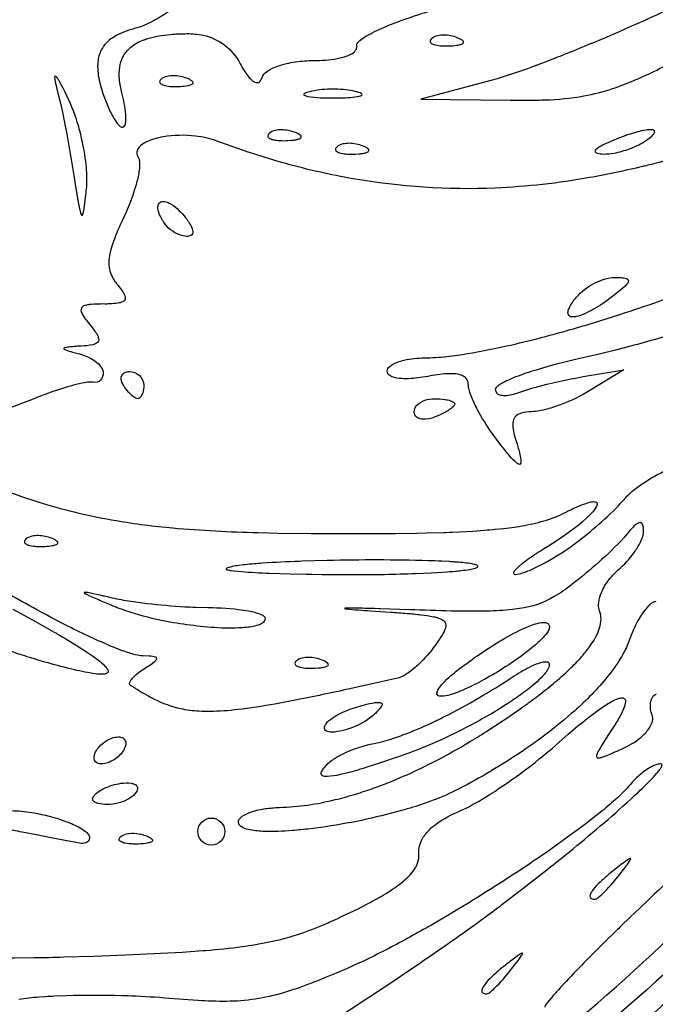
# Model space of a CAD drawing. Header units: millimetres. Extents: x 36.3 to 127.3, y 60.5 to 152.1.
# Tile 8 of 20: x 94.7 to 107.9, y 76.9 to 97.4. Entities that reach past the tile are written whole.
import ezdxf

# ---------------------------------------------------------------- set-up
doc = ezdxf.new("R2010")
doc.units = ezdxf.units.MM
doc.layers.add('Default', color=2, linetype='Continuous')

msp = doc.modelspace()

# ---------------------------------------------------------------- linework, layer by layer
at = {"layer": 'Default'}
for p, q in [((103.8029, 97.04517), (103.8029, 97.04517)), ((98.15845, 96.1985), (98.15845, 96.1985)), ((104.5283, 96.16018), (103.0444, 95.76064)), ((95.7043, 95.73041), (95.7043, 95.73041)), ((96.80271, 95.89489), (96.80271, 95.89489)), ((101.7039, 95.91804), (101.7039, 95.91804)), ((103.0444, 95.76064), (104.9069, 95.74207)), ((100.4162, 95.06961), (100.4162, 95.06961)), ((101.8273, 94.78739), (101.8273, 94.78739)), ((107.7011, 94.87682), (107.7011, 94.87682)), ((97.67059, 93.20226), (97.67059, 93.20226)), ((106.29, 91.63127), (106.29, 91.63127)), ((106.4311, 89.97478), (107.2778, 90.11322)), ((107.2778, 90.11322), (106.5722, 89.6828)), ((96.83553, 89.79682), (96.83553, 89.79682)), ((102.9033, 89.24123), (102.9033, 89.24123)), ((104.5261, 88.80045), (104.5261, 88.80045)), ((95.33623, 86.60294), (95.33623, 86.60294)), ((106.0471, 86.34146), (106.0471, 86.34146)), ((104.227, 86.02723), (104.227, 86.02723)), ((99.79887, 84.92849), (99.79887, 84.92849)), ((100.9807, 84.06294), (100.9807, 84.06294)), ((103.7825, 83.82808), (103.7825, 83.82808)), ((101.0631, 82.73198), (101.0631, 82.73198)), ((96.27109, 82.17683), (96.27109, 82.17683)), ((101.1037, 81.90121), (101.1037, 81.90121)), ((96.23222, 81.24425), (96.23222, 81.24425)), ((94.71887, 80.47235), (94.71887, 80.47235)), ((96.77086, 80.37178), (96.77086, 80.37178)), ((98.38776, 80.48349), (98.38776, 80.48349)), ((107.1726, 79.56627), (107.1726, 79.56627)), ((101.4922, 78.7577), (101.4922, 78.7577)), ((104.9149, 77.59071), (104.9149, 77.59071))]:
    msp.add_line(p, q, dxfattribs=at)
for points in [[(98.86203, 98.45712, -0.03511758), (98.0457, 97.77377, -0.01489073), (97.82701, 97.62069, -0.02036707), (97.48586, 97.41061, -0.01971548), (97.30695, 97.31991, -0.05281635), (97.11857, 97.25069)], [(114.6557, 98.34836, -0.0130858), (113.9435, 97.61923, -0.01131857), (113.7828, 97.46455), (113.625, 97.31667, -0.00715714), (113.3134, 97.03671, -0.03568653), (112.064, 96.0861, -0.00918338), (112.0331, 96.06607, -0.03058027), (111.0161, 95.49229, -0.03504713), (109.392, 94.84151), (109.1838, 94.77462), (108.8174, 94.66354, -0.0085965), (108.2642, 94.50939), (107.9863, 94.43711, -0.0041005), (107.7077, 94.36755)], [(108.7305, 97.88211, -0.01374389), (106.6591, 96.94861), (106.528, 96.89395, -0.00236534), (106.0345, 96.69335, -0.01002652), (105.8486, 96.62006, -0.01754867), (105.7671, 96.58836), (105.6906, 96.55887), (105.6188, 96.53143), (105.484, 96.4806, -0.01909817), (105.4249, 96.45859), (105.3694, 96.43813, -0.02124579), (104.5283, 96.16018)], [(101.7039, 96.87594, -0.21369), (101.7257, 96.94258, -0.06642541), (101.8217, 97.02863, -0.03101528), (102.029, 97.14983, -0.0211856), (102.4123, 97.31996, -0.01834831), (103.0051, 97.53022, -0.01588994), (103.1552, 97.57708), (103.3815, 97.64378), (103.6089, 97.70634)], [(97.11857, 97.25069, 0.0051775), (97.00225, 97.21874, 0.03886303), (96.78847, 97.141, 0.03341591), (96.61185, 97.04565, 0.1263943), (96.37359, 96.79125, 0.09621514), (96.30105, 96.54377, 0.07622948), (96.3297, 96.16134, 0.02348422), (96.3784, 95.97576), (96.40794, 95.88447), (96.44019, 95.79404)], [(96.80271, 95.89489, -0.04174144), (96.75327, 96.17924, -0.05648102), (96.75999, 96.43366, -0.1706534), (96.95876, 96.8207, -0.09034887), (97.22984, 96.98889, -0.06328417), (97.69164, 97.10178), (97.80983, 97.11456, -0.01814484), (98.16616, 97.13028)], [(98.16616, 97.13028, -0.05247618), (98.49935, 97.09732, -0.1145358), (98.95412, 96.88761, -0.1045905), (99.27178, 96.50035)], [(103.262, 97.02289, 0.1006949), (103.2394, 96.99076, 0.3507421), (103.2577, 96.93302, 0.1003263), (103.3461, 96.89462, 0.0499364), (103.4886, 96.87522, 0.00892122), (103.5604, 96.87321), (103.6324, 96.87466)], [(103.8029, 97.04517, 0.08853361), (103.5298, 97.10023, 0.06042767), (103.3887, 97.08622, 0.1352165), (103.262, 97.02289)], [(103.6324, 96.87466, 0.04736063), (103.6719, 96.87662, 0.02635028), (103.8242, 96.89336, 0.04206845), (103.8954, 96.9129, 0.0843217), (103.9244, 96.93024, 0.490051), (103.9213, 96.97861, 0.09083384), (103.8651, 97.01714, 0.0068858), (103.8029, 97.04517)], [(100.8102, 96.57016, 0.04944013), (101.2953, 96.61107, 0.05037769), (101.5395, 96.68188, 0.08208773), (101.6543, 96.75134, 0.1144131), (101.6968, 96.80659, 0.1658398), (101.7039, 96.87594)], [(104.9069, 95.74207, 0.00975601), (105.1574, 95.74084, 0.00786805), (105.6272, 95.74892, 0.03556743), (106.4454, 95.8306, 0.03406805), (107.0423, 95.98322, 0.02114015), (107.4741, 96.14655, 0.0110733), (107.7903, 96.28736, 0.0074696), (108.2564, 96.51595), (108.4871, 96.6349), (108.7169, 96.75578)], [(99.72856, 96.21813, -0.1423488), (99.82285, 96.33529, -0.07399753), (100.0522, 96.4522, -0.04773178), (100.4263, 96.54236, -0.03666193), (100.8102, 96.57016)], [(99.27178, 96.50035, 0.04172834), (99.4313, 96.24783, 0.03997007), (99.49358, 96.17774, 0.07323336), (99.5534, 96.13014, 0.09309649), (99.60907, 96.10878, 0.2721542), (99.68874, 96.14165, 0.09595139), (99.72856, 96.21813)], [(95.7043, 95.73041), (95.61838, 95.91178, 0.06326097), (95.60475, 95.93942, 0.01299338), (95.55159, 96.04359), (95.49321, 96.14824, 0.02178328), (95.46076, 96.1989), (95.43805, 96.22832, 0.1586585), (95.41183, 96.24722, 0.3620507), (95.40111, 96.23444, 0.08558666), (95.4031, 96.17614, 0.03342739), (95.44099, 96.00571)], [(97.61752, 96.17622, 0.1006949), (97.59493, 96.1441, 0.3494489), (97.61327, 96.08635, 0.09767097), (97.7017, 96.04795, 0.04779529), (97.84412, 96.02856, 0.00892122), (97.91599, 96.02654), (97.98795, 96.02799)], [(98.15845, 96.1985, 0.08774184), (97.8853, 96.25357, 0.05961677), (97.7443, 96.23956, 0.1352957), (97.61752, 96.17622)], [(97.98795, 96.02799, 0.04809121), (98.02747, 96.02995, 0.0225073), (98.17977, 96.04668, 0.04575419), (98.25094, 96.06623, 0.07951388), (98.27991, 96.08357, 0.4897551), (98.27685, 96.13194, 0.08992356), (98.22063, 96.17047, 0.0068858), (98.15845, 96.1985)], [(95.44099, 96.00571), (95.49705, 95.77874), (95.51978, 95.67897), (95.56052, 95.49152), (95.62748, 95.1627, -0.00951158), (95.80221, 94.17126)], [(101.7039, 95.91804, 0.02286206), (101.5819, 95.94345, 0.04855289), (101.1479, 95.97056, 0.05472949), (100.7161, 95.91804)], [(96.06553, 93.89596, 0.03093645), (96.07344, 94.01382, 0.03733138), (96.04993, 94.45511, 0.03607293), (95.92329, 95.10527, 0.02158269), (95.8269, 95.42239, 0.01945978), (95.7043, 95.73041)], [(96.44019, 95.79404), (96.47257, 95.70953, 0.03201956), (96.59599, 95.43462, 0.03022489), (96.69282, 95.27525, 0.04587417), (96.75371, 95.20709, 0.1884935), (96.82088, 95.1771, 0.2533636), (96.86121, 95.20755, 0.09665101), (96.88402, 95.29254, 0.05098438), (96.88384, 95.44514, 0.03929563), (96.80271, 95.89489)], [(100.7161, 95.91804, 0.07904013), (100.6144, 95.87988, 0.1135604), (100.6026, 95.86855, 0.4361116), (100.6087, 95.84677, 0.09381852), (100.6807, 95.82148, 0.03806368), (100.9447, 95.79454, 0.01479167), (101.21, 95.78896)], [(101.21, 95.78896, 0.00798882), (101.4724, 95.79441, 0.00997177), (101.6159, 95.80421), (101.7168, 95.81721, 0.03092233), (101.7742, 95.83014, 0.02999918), (101.8026, 95.84125, 0.2427488), (101.8198, 95.86069, 0.2303186), (101.797, 95.88514, 0.06831545), (101.7039, 95.91804)], [(100.4162, 95.06961, 0.08775766), (100.1431, 95.12468, 0.06140163), (100.0021, 95.11067, 0.1346362), (99.87531, 95.04733)], [(107.7011, 94.87682, 0.07571225), (107.7179, 94.88781), (107.7799, 94.93044, 0.05749397), (107.8844, 95.01842, 0.09848555), (107.9179, 95.06515, 0.3144858), (107.9145, 95.10663, 0.1535085), (107.856, 95.12604, 0.04507596), (107.7433, 95.11929), (107.6464, 95.10101, 0.02623608), (107.4799, 95.05673), (107.3569, 95.01707), (107.2656, 94.98468), (107.1298, 94.93258), (106.9955, 94.87682)], [(98.76894, 94.89392, 0.06173608), (98.33881, 94.9938, 0.07044517), (97.66591, 94.97623, 0.06872994), (97.31637, 94.87135, 0.05456286), (97.22826, 94.82015, 0.1459572), (97.12631, 94.70258, 0.243383), (97.14635, 94.54832)], [(99.87531, 95.04733, 0.1040417), (99.85272, 95.01519, 0.3497745), (99.87104, 94.95746, 0.1012426), (99.95947, 94.91906, 0.05031743), (100.1019, 94.89967, 0.00892122), (100.1738, 94.89765), (100.2457, 94.8991)], [(100.2457, 94.8991, 0.02376417), (100.2655, 94.9), (100.3429, 94.9053, 0.02994249), (100.4221, 94.91508, 0.06109248), (100.497, 94.93288, 0.07030744), (100.5291, 94.94797, 0.1882085), (100.5477, 94.97118, 0.2571592), (100.5278, 95.00957, 0.07493523), (100.4162, 95.06961)], [(107.7077, 94.36755, -0.03042578), (107.6732, 94.35912, -0.01600457), (106.5645, 94.12643, -0.03269059), (104.5944, 93.90842, -0.05376217), (101.631, 94.10175), (101.5395, 94.11804, -0.02388392), (100.1368, 94.44385), (99.79141, 94.54552), (99.53378, 94.62671), (99.43748, 94.65821), (99.10204, 94.7728), (98.76894, 94.89392)], [(101.2864, 94.76511, 0.09794369), (101.2638, 94.73298, 0.3490468), (101.2822, 94.67524, 0.1005212), (101.3705, 94.63686, 0.06640994), (101.6568, 94.61688)], [(101.8273, 94.78739, 0.08835636), (101.5542, 94.84246, 0.05769181), (101.4132, 94.82845, 0.1345575), (101.2864, 94.76511)], [(101.6568, 94.61688), (101.6766, 94.61777), (101.754, 94.62309, 0.02994249), (101.8332, 94.63287, 0.05885585), (101.9082, 94.65066, 0.06845996), (101.9403, 94.66575, 0.1869722), (101.9588, 94.68896, 0.2557624), (101.9389, 94.72736, 0.07340628), (101.8273, 94.78739)], [(106.9955, 94.87682), (106.9122, 94.8397, 0.02703577), (106.7616, 94.76105, 0.05905055), (106.6964, 94.71188, 0.1271285), (106.6765, 94.68101, 0.2754562), (106.6843, 94.65462, 0.1242253), (106.7238, 94.63486, 0.0597165), (106.8544, 94.61876)], [(106.8544, 94.61876, 0.0454996), (107.0774, 94.63875, 0.04276453), (107.3999, 94.72965, 0.0552469), (107.7011, 94.87682)], [(97.14635, 94.54832, -0.09523503), (97.17048, 94.46825, -0.04347083), (97.1684, 94.31396, -0.03591093), (97.11848, 94.04969, -0.04872536), (96.83997, 93.29408)], [(95.80221, 94.17126), (95.83771, 93.94165), (95.89124, 93.61781, 0.01630381), (95.91911, 93.47554, 0.02142448), (95.9431, 93.38382, 0.08105303), (95.96204, 93.34439, 0.6397408), (95.98262, 93.3493, 0.05135238), (96.00336, 93.41553, 0.0250682), (96.03875, 93.65521), (96.04577, 93.71539, 0.00845773), (96.06553, 93.89596)], [(97.67059, 93.20226, -0.02870764), (97.65313, 93.23131, -0.02763883), (97.59175, 93.35349, -0.07398918), (97.5559, 93.4851, -0.1960924), (97.58023, 93.59591, -0.2151314), (97.6562, 93.6311, -0.116294), (97.7898, 93.59701, -0.07056972), (97.95808, 93.47972, -0.02785789), (98.09988, 93.33142)], [(96.83997, 93.29408, 0.01607441), (96.69074, 92.96026, 0.01587231), (96.59496, 92.69851, 0.04088642), (96.54496, 92.49289, 0.1097291), (96.55418, 92.17524, 0.05590184), (96.61605, 92.02782), (96.65915, 91.96053, 0.04165366), (96.70798, 91.89715)], [(98.09988, 93.33142, -0.0473998), (98.24003, 93.13113, -0.05288862), (98.271, 93.06108, -0.06625024), (98.28323, 93.00138, -0.2921791), (98.24443, 92.92048, -0.1338121), (98.15675, 92.90127)], [(98.15675, 92.90127, -0.09208868), (98.01158, 92.92994, -0.1574562), (97.67059, 93.20226)], [(97.94796, 69.95766, 0.04336047), (104.6316, 74.02856, 0.03484306), (109.1119, 77.83046, 0.0548201), (114.7078, 84.62946, 0.05644801), (118.663, 92.49698)], [(103.115, 90.3656, 0.02548745), (103.585, 90.39613), (103.8038, 90.42361, 0.01493498), (104.6445, 90.57433, 0.01682628), (106.094, 90.93619), (106.1614, 90.95531, 0.00907488), (107.2163, 91.27748, 0.00720177), (107.9996, 91.5442, 0.01309769), (109.159, 91.98719, 0.01816753), (110.2904, 92.49728)], [(106.29, 91.63127, -0.09673717), (106.6547, 91.91805, -0.04757342), (106.87, 92.00848, -0.07608233), (107.1006, 92.04562)], [(107.1006, 92.04562), (107.1619, 92.04375, -0.03236105), (107.2809, 92.03265, -0.05990056), (107.3336, 92.0188, -0.1665622), (107.3703, 91.99108, -0.2063508), (107.3722, 91.95594, -0.1059261), (107.3404, 91.90252, -0.03928048), (107.1824, 91.75513), (107.0122, 91.62229)], [(96.70798, 91.89715), (96.77288, 91.8156, -0.03435277), (96.82954, 91.73332, -0.07036082), (96.86838, 91.64964, -0.2083773), (96.86233, 91.57343, -0.1432193), (96.81637, 91.53503, -0.06932485), (96.71794, 91.50699, -0.04076633), (96.4122, 91.49016)], [(107.0122, 91.62229, -0.03648945), (106.648, 91.37968, -0.02278427), (106.4664, 91.28804, -0.0544849), (106.2816, 91.22758, -0.05627584), (106.194, 91.22233, -0.1932381), (106.1278, 91.25304, -0.1841274), (106.1112, 91.30646, -0.09596606), (106.1345, 91.39775, -0.05383436), (106.2046, 91.51955, -0.03468256), (106.29, 91.63127)], [(96.4122, 91.49016), (96.36191, 91.48993, 0.0349276), (96.33717, 91.48964, 0.04259631), (96.31284, 91.48918, 0.02781639), (96.12366, 91.47701, 0.04138435), (96.04588, 91.46177, 0.09742779), (95.98159, 91.43253, 0.3504516), (95.95653, 91.32652, 0.06745537), (96.03345, 91.1901), (96.05675, 91.15858), (96.12998, 91.06683)], [(96.12998, 91.06683, -0.03161751), (96.2485, 90.91274, -0.04669954), (96.29003, 90.84476, -0.06199608), (96.31654, 90.77705, -0.3653708), (96.27146, 90.6708, -0.06709657), (96.19523, 90.64141, -0.045486), (95.95287, 90.61075)], [(109.0045, 91.10268, -0.01100228), (108.9246, 91.07082, -0.00565868), (108.6106, 90.9593, -0.0127672), (107.4927, 90.62873), (107.2108, 90.55454), (107.1048, 90.52747), (106.7333, 90.43613), (106.3605, 90.35063)], [(95.95287, 90.61075, 0.01453346), (95.81039, 90.60113, 0.01806485), (95.69939, 90.591, 0.03378125), (95.6461, 90.58351), (95.61816, 90.57737, 0.1015946), (95.59761, 90.56891, 0.5220776), (95.59438, 90.55503, 0.09349585), (95.63136, 90.53329, 0.028293), (95.77384, 90.48776), (95.91831, 90.44894)], [(95.91831, 90.44894, -0.07942902), (96.21607, 90.3179, -0.06226448), (96.34279, 90.20977, -0.05577714), (96.39073, 90.14009, -0.1112833), (96.4122, 90.05835)], [(102.3389, 90.0861, -0.2136977), (102.3917, 90.18597, -0.08967853), (102.5574, 90.27824, -0.02498618), (102.6933, 90.31879, -0.05573126), (103.115, 90.3656)], [(106.3605, 90.35063, 0.02176513), (105.4482, 90.11305, 0.01194116), (105.3915, 90.09539, 0.02148739), (104.972, 89.94728), (104.8686, 89.9034, 0.0156038), (104.7174, 89.82717, 0.04483499), (104.6461, 89.77896, 0.07766248), (104.6145, 89.74846, 0.170967), (104.5966, 89.70841)], [(96.4122, 90.05835, -0.1837914), (96.35979, 89.90176, -0.3012015), (96.20054, 89.85825)], [(96.83553, 89.79682, -0.0661255), (96.79588, 89.88574, -0.2590019), (96.82217, 90.02971, -0.132823), (96.88596, 90.06858, -0.08197174), (96.95999, 90.07905)], [(96.95999, 90.07905, -0.1885643), (97.16751, 89.99945, -0.212753), (97.25887, 89.79682)], [(103.1855, 89.98027), (103.0775, 89.96075, -0.04338435), (102.6925, 89.93121, -0.0493992), (102.4927, 89.95598, -0.06899414), (102.3949, 89.99632, -0.263152), (102.3389, 90.0861)], [(104.0322, 89.81464, 0.1813097), (103.99, 89.93779, 0.1208161), (103.9028, 89.99803, 0.08459441), (103.7248, 90.03427, 0.02481355), (103.5889, 90.0348, 0.03545946), (103.1855, 89.98027)], [(105.0905, 89.64528, -0.0177874), (105.4196, 89.75059, -0.0252592), (106.4311, 89.97478)], [(96.20054, 89.85825, 0.06311065), (96.12189, 89.8616, 0.04140205), (95.97699, 89.83936, 0.0244596), (95.48305, 89.70245), (95.36156, 89.66162), (95.1806, 89.59685, 0.01155302), (95.00109, 89.528)], [(97.13441, 89.5146, -0.1070504), (97.08359, 89.53044, -0.08413321), (96.94475, 89.64983, -0.03995185), (96.83553, 89.79682)], [(97.25887, 89.79682, -0.07704552), (97.23711, 89.63791, -0.06768609), (97.20313, 89.56183, -0.2462759), (97.13441, 89.5146)], [(104.5261, 88.80045, -0.03629172), (104.2264, 89.28181, -0.02486291), (104.1052, 89.53944, -0.00406041), (104.0798, 89.60615, -0.06103778), (104.071, 89.63152, -0.04618278), (104.0569, 89.67625, -0.06699377), (104.0322, 89.81464)], [(104.5966, 89.70841, 0.3464252), (104.6881, 89.59689, 0.0760896), (104.7902, 89.58184, 0.04468714), (104.9432, 89.5999, 0.03966198), (105.0905, 89.64528)], [(106.5722, 89.6828, -0.04181325), (105.9859, 89.39917, -0.02064978), (105.6757, 89.29724, -0.05787553), (105.3537, 89.24238)], [(91.9672, 68.73192, 0.04840138), (99.54234, 71.94377, 0.0183759), (102.2013, 73.52071, 0.03362884), (106.5418, 76.74631, 0.0517293), (112.1361, 82.61069, 0.05329361), (116.3813, 89.5146)], [(95.00109, 89.528), (94.87901, 89.48012), (94.76423, 89.43593, -0.01300073), (93.02554, 88.82249)], [(102.9033, 89.24123, -0.1827049), (102.9543, 89.37091, -0.1315849), (103.1255, 89.48156, -0.08041701), (103.3266, 89.5146)], [(103.3266, 89.5146, -0.03333496), (103.5485, 89.49805, -0.05143555), (103.6592, 89.47211, -0.07408215), (103.7129, 89.44896, -0.250369), (103.75, 89.40369)], [(103.75, 89.40369, -0.1700723), (103.7165, 89.34769, -0.06839549), (103.5308, 89.22249, -0.02969822), (103.3266, 89.13032)], [(103.3266, 89.13032, -0.1045828), (103.0889, 89.08659, -0.1359193), (102.9633, 89.12444, -0.2565326), (102.9033, 89.24123)], [(105.3537, 89.24238, 0.06539198), (105.1411, 89.21523, 0.1663801), (105.0034, 89.12632, 0.1313699), (104.9631, 89.0144, 0.07221352), (104.975, 88.83843), (104.9843, 88.79527), (104.9923, 88.76312), (105.0055, 88.71532, 0.04458859), (105.02, 88.66793)], [(105.02, 88.66793, -0.01644647), (105.0935, 88.41734, -0.03343187), (105.1233, 88.28143, -0.05723788), (105.1304, 88.21842, -0.09456826), (105.1257, 88.1673, -0.3680606), (105.0974, 88.14488, -0.1274861), (105.047, 88.16829, -0.04739187), (104.9017, 88.3133), (104.8767, 88.34261, -0.00715905), (104.6977, 88.56877), (104.5261, 88.80045)], [(107.3171, 87.45049, -0.05489029), (107.5359, 87.64811, -0.03666646), (107.9702, 87.92356, -0.05511204), (109.3944, 88.50792)], [(116.3532, 88.0929, -0.01151225), (116.2972, 87.97688, -0.0177714), (115.3403, 86.17016, -0.015816), (114.4018, 84.64806, -0.02525009), (112.5503, 82.12752, -0.00880047), (112.4577, 82.01392, -0.00529986), (112.2738, 81.79147, -0.01540583), (110.7899, 80.11851, -0.0036164), (110.2091, 79.51356, -0.00889514), (109.1653, 78.48209, -0.00993943), (107.5434, 76.99419), (107.1288, 76.63229), (106.8158, 76.36334), (106.3431, 75.96368), (105.8666, 75.56834)], [(93.58998, 87.88985), (93.82281, 87.79813, 0.00466447), (94.27641, 87.62675, 0.0124819), (95.13795, 87.33674, 0.0332537), (96.68457, 86.97025, 0.01883359), (97.86613, 86.81923, 0.01558691), (99.64963, 86.72183), (99.87288, 86.71625), (100.0682, 86.71217), (100.7519, 86.7028, 0.00380402), (101.0938, 86.70044), (101.4357, 86.69928)], [(106.0528, 87.13902, -0.01492094), (106.2638, 87.24216), (106.3159, 87.2654, -0.02509898), (106.5187, 87.34176, -0.04624313), (106.6238, 87.36466, -0.07879823), (106.666, 87.36559, -0.1093531), (106.7002, 87.35631, -0.3468784), (106.7204, 87.30654, -0.09538504), (106.6816, 87.22361, -0.04169692), (106.5723, 87.09402, -0.02318472), (106.5195, 87.04198), (106.4163, 86.94901), (106.3229, 86.87139), (106.2393, 86.80576, -0.02687384), (105.6242, 86.38834)], [(106.0471, 86.34146, 0.01910332), (106.3888, 86.58981, 0.02023944), (106.8721, 86.99952, 0.03126254), (107.3171, 87.45049)], [(101.4357, 86.69928), (101.5811, 86.69911), (102.1446, 86.70041), (102.268, 86.7012), (102.5071, 86.70333), (102.9553, 86.70998), (103.1516, 86.71423), (103.5196, 86.72498), (103.5599, 86.72643), (103.6392, 86.72943), (103.6777, 86.73096, 0.04908901), (103.6966, 86.73175), (103.9966, 86.74613), (104.1279, 86.75381), (104.3739, 86.77105, 0.00398488), (104.5889, 86.78978), (104.7768, 86.80967), (104.941, 86.83038), (105.0842, 86.85152), (105.1468, 86.86182, 0.02780437), (105.6105, 86.96565, 0.04897644), (106.0528, 87.13902)], [(107.6921, 86.76017, 0.02103809), (107.6838, 86.84647, 0.1325508), (107.6533, 86.91529, 0.2792536), (107.5995, 86.92711, 0.1034879), (107.5218, 86.88211, 0.04641033), (107.3393, 86.68575)], [(107.3393, 86.68575), (107.2763, 86.6116, -0.02710438), (106.7535, 86.10332, -0.01661286), (106.1932, 85.6367)], [(107.1614, 85.94256, 0.05861413), (107.4948, 86.3072, 0.04023253), (107.624, 86.52042), (107.6497, 86.57758, 0.0972698), (107.6921, 86.76017)], [(94.7953, 86.58067, 0.1031249), (94.77272, 86.54853, 0.3500295), (94.79105, 86.49079, 0.1005952), (94.87947, 86.45239, 0.0499364), (95.02189, 86.433, 0.00823251), (95.09376, 86.43099), (95.16572, 86.43244)], [(95.33623, 86.60294, 0.08822748), (95.06308, 86.65801, 0.05870706), (94.92207, 86.644, 0.1348976), (94.7953, 86.58067)], [(95.16572, 86.43244, 0.04736063), (95.20525, 86.4344, 0.02635028), (95.35754, 86.45114, 0.05322291), (95.42871, 86.47067, 0.08814028), (95.45769, 86.48801, 0.4903154), (95.45463, 86.53638, 0.09083384), (95.3984, 86.57491, 0.0068858), (95.33623, 86.60294)], [(97.23843, 84.14806, -0.04145326), (97.09058, 84.17052, -0.02698424), (96.81559, 84.257), (96.68948, 84.30502, -0.02024229), (95.73811, 84.73909, -0.01615886), (94.3604, 85.48946), (94.27594, 85.53972), (94.11842, 85.63514), (93.84543, 85.80664), (93.64365, 85.93998), (93.4946, 86.04363), (93.38475, 86.12411, -0.00846851), (93.30383, 86.18658, -0.0470617), (93.07836, 86.39378)], [(105.6242, 86.38834, 0.01292394), (105.5371, 86.3344, 0.01884605), (105.2394, 86.13326), (105.1656, 86.07727, 0.03114552), (105.1106, 86.03248, 0.03212381), (105.0694, 85.99628, 0.04218334), (105.0089, 85.93443, 0.07748533), (104.9789, 85.88701, 0.4049552), (104.9873, 85.85482, 0.1266488), (105.02, 85.84863)], [(105.02, 85.84863, 0.05948519), (105.1606, 85.87839, 0.03560444), (105.3929, 85.97242, 0.03646107), (106.0471, 86.34146)], [(104.227, 86.02723, 0.1084271), (104.1498, 86.05837, 0.03550973), (103.8287, 86.10139), (103.7529, 86.10735, 0.02413444), (103.7156, 86.11001, 0.02555785), (103.6416, 86.1148), (103.6234, 86.11589), (103.4782, 86.12361, 0.0067777), (103.1969, 86.13466, 0.0129963), (101.0851, 86.13781), (100.5568, 86.12266), (100.5072, 86.12086, 0.01052592), (99.73998, 86.08176), (99.69191, 86.07833, 0.00628351), (99.33258, 86.04568), (99.24275, 86.03439, 0.02234901), (99.10868, 86.01231), (99.04227, 85.9963, 0.1078829), (98.9802, 85.96778)], [(98.9802, 85.96778, 0.5790616), (98.9823, 85.95525, 0.07889829), (99.06261, 85.93271), (99.14227, 85.92149), (99.29745, 85.90643, 0.00797848), (99.88087, 85.87435), (100.3188, 85.86073), (100.6474, 85.85385), (100.7707, 85.85188), (100.9863, 85.84911), (101.3099, 85.84654, 0.00287964), (101.6333, 85.84571)], [(101.6333, 85.84571, 0.01010902), (102.935, 85.86784), (103.2609, 85.88221), (103.3833, 85.88897), (103.5973, 85.90318, 0.00823452), (103.7581, 85.91653, 0.01356809), (103.8788, 85.92879, 0.00544853), (104.0598, 85.95346), (104.1513, 85.97231, 0.06455332), (104.1983, 85.9871, 0.08499366), (104.2228, 85.99998, 0.5609031), (104.227, 86.02723)], [(106.7723, 85.08814, -0.09508675), (106.7518, 85.21133, -0.08215445), (106.7927, 85.42253, -0.07109698), (106.9443, 85.7058, -0.05870407), (107.1614, 85.94256)], [(96.55331, 85.36526), (96.44227, 85.39175, 0.02644765), (96.37292, 85.40803), (96.34969, 85.41341), (96.23839, 85.43858), (96.17594, 85.45189), (96.08992, 85.46805, 0.03452512), (96.05536, 85.47277), (96.03634, 85.47401), (96.02203, 85.4726, 0.643384), (96.02449, 85.45978, 0.04037448), (96.06348, 85.43565), (96.14069, 85.39804, 0.00787806), (96.41665, 85.27883), (96.55545, 85.22126, 0.0175846), (96.59021, 85.20695, 0.0355919), (96.64233, 85.18553, -0.06801344), (96.66842, 85.17483), (96.68146, 85.16949), (96.69443, 85.16418)], [(106.1932, 85.6367, -0.03565038), (105.8276, 85.38439, -0.09819356), (105.0996, 85.13544), (104.9573, 85.1164, -0.01945805), (104.4202, 85.08325), (104.3697, 85.08218), (104.3208, 85.08137), (104.1314, 85.08004), (103.9658, 85.08079), (103.6759, 85.0852, -0.00377539), (102.8065, 85.11137)], [(98.59943, 85.15105), (98.34196, 85.15736, -0.00381445), (98.11692, 85.1683, -0.01480605), (97.33144, 85.23765, -0.01319462), (96.94065, 85.29106, -0.01528127), (96.55331, 85.36526)], [(107.9479, 85.28127, 0.1147374), (107.8848, 85.26375, 0.07937088), (107.79, 85.19077, 0.04215191), (107.6601, 85.02859, 0.01756466), (107.5788, 84.89576, 0.04080227), (107.3887, 84.4694)], [(94.52682, 85.12377), (94.9379, 84.90029), (95.09642, 84.81235), (95.37838, 84.65273), (95.43531, 84.6199, -0.00587361), (95.65281, 84.49213), (95.84641, 84.37434), (96.06387, 84.23505), (96.18742, 84.15065), (96.31315, 84.05769, -0.03710201), (96.44372, 83.94384, -0.06029987), (96.49736, 83.87868, -0.2124574), (96.51414, 83.812, -0.2152995), (96.47847, 83.78001, -0.08022707), (96.39448, 83.76646, -0.04450713), (96.24688, 83.77525, -0.02544196), (95.81171, 83.85957)], [(96.69443, 85.16418, 0.02090111), (96.78645, 85.12813, 0.03381121), (97.52227, 84.9174, 0.03388638), (98.66142, 84.75108, 0.03139096), (99.24597, 84.73804, 0.03586094), (99.54437, 84.76959, 0.05428558), (99.69407, 84.81312, 0.0743725), (99.7632, 84.85561, 0.2151298), (99.79887, 84.92849)], [(99.79887, 84.92849, 0.1997059), (99.78019, 84.96584, 0.08825246), (99.71564, 85.00651, 0.05633838), (99.44303, 85.08183), (99.33845, 85.09908, 0.03387171), (98.59943, 85.15105)], [(102.8065, 85.11137), (102.399, 85.12543), (102.1937, 85.13179), (102.1673, 85.13257), (102.074, 85.13521), (102.0195, 85.13667), (101.9901, 85.13743), (101.9415, 85.13865), (101.8699, 85.14029), (101.8221, 85.1413, 0.00418118), (101.788, 85.14196), (101.6953, 85.14346), (101.6289, 85.14414), (101.6009, 85.14429), (101.5749, 85.14432, 0.08171667), (101.5566, 85.14427, 0.02050611), (101.4869, 85.14298), (101.4634, 85.14159, 0.139624), (101.4564, 85.14082, 0.07730835), (101.4477, 85.13844, 0.09693056), (101.481, 85.13021, 0.01136071), (101.993, 85.08903)], [(101.993, 85.08903), (102.4102, 85.06108, -0.00369516), (102.7497, 85.03548, -0.01363797), (103.0438, 85.00684, -0.02230647), (103.306, 84.96581, -0.03683567), (103.4098, 84.93789, -0.06157595), (103.4985, 84.89702, -0.1396525), (103.5546, 84.83583, -0.1331975), (103.5637, 84.76861, -0.07340845), (103.527, 84.65906, -0.03893054), (103.4383, 84.51086), (103.3404, 84.36855)], [(104.4555, 82.60023, 0.01303774), (105.1741, 83.08516, 0.01447086), (105.2407, 83.13306, 0.02156559), (105.305, 83.17991, 0.05214639), (105.3206, 83.19135, 0.01369668), (105.8033, 83.56747, 0.01803131), (106.1499, 83.87548, 0.02609642), (106.3942, 84.12815, 0.02790686), (106.5616, 84.33524, 0.02092183), (106.6189, 84.41812, 0.07073877), (106.7737, 84.73522, 0.073633), (106.8026, 84.91178, 0.09810261), (106.7723, 85.08814)], [(103.7825, 83.82808, -0.02903971), (104.6781, 84.4491, -0.02634322), (105.1689, 84.71423, -0.03600789), (105.4417, 84.81937), (105.5193, 84.83808, -0.08694895), (105.6437, 84.84356, -0.1716155), (105.7041, 84.81362, -0.1851), (105.7255, 84.74977)], [(95.81171, 83.85957), (95.66698, 83.89491, -0.00848008), (95.12745, 84.03986, -0.00851175), (94.72641, 84.16322, -0.01023854), (94.42865, 84.26604, -0.01844512), (93.99063, 84.44472, -0.0222955), (93.77966, 84.55354), (93.72888, 84.58454, -0.06265215), (93.58998, 84.69624)], [(105.7255, 84.74977, -0.1250682), (105.6983, 84.66631, -0.05564113), (105.597, 84.53442, -0.03289669), (105.3687, 84.32414, -0.04002382), (104.4711, 83.71552, -0.01371021), (104.3523, 83.64882), (104.2999, 83.62034, -0.00933785), (104.101, 83.51828), (103.9487, 83.44753, -0.02691206), (103.7139, 83.35603), (103.6534, 83.33752, -0.06001137), (103.4669, 83.30571)], [(107.3887, 84.4694, -0.03843784), (107.2623, 84.18965, -0.04480657), (106.9397, 83.71682, -0.04037046), (106.2458, 82.99894, -0.03570269), (105.0571, 82.09087, -0.02911166), (103.7647, 81.33768)], [(103.3404, 84.36855, -0.0493039), (102.9958, 83.9724, -0.0325157), (102.7924, 83.80389, -0.03850852), (102.6803, 83.73305, -0.05914278), (102.5574, 83.68334)], [(97.26704, 83.88118, 0.00698193), (97.38338, 83.95686), (97.43394, 83.9923), (97.49084, 84.03762, 0.1229488), (97.53024, 84.08945, 0.390112), (97.50662, 84.12351, 0.07449583), (97.37331, 84.14435), (97.23843, 84.14806)], [(100.4398, 84.04066, 0.1009119), (100.4172, 84.00853, 0.3497119), (100.4355, 83.95079, 0.09952861), (100.5239, 83.9124, 0.05031743), (100.6663, 83.89301, 0.00892122), (100.7382, 83.89099), (100.8102, 83.89244)], [(100.9807, 84.06294, 0.08793611), (100.7075, 84.11801, 0.05962064), (100.5665, 84.104, 0.1348976), (100.4398, 84.04066)], [(100.8102, 83.89244, 0.04587244), (100.83, 83.89334), (100.9074, 83.89865, 0.03306748), (100.9865, 83.90842, 0.06267547), (101.0615, 83.92622, 0.06609135), (101.0936, 83.94131, 0.1869722), (101.1122, 83.96452, 0.2547118), (101.0923, 84.00291, 0.07445165), (100.9807, 84.06294)], [(104.9494, 83.70658, -0.02863183), (105.3103, 83.91601, -0.04017052), (105.5093, 83.99973, -0.05102718), (105.6215, 84.02654, -0.07949181), (105.685, 84.02381, -0.3777304), (105.7236, 83.97317)], [(96.98482, 83.53272, -0.3663164), (96.96843, 83.59587, -0.08496379), (97.02457, 83.68439, -0.0665596), (97.26704, 83.88118)], [(105.7236, 83.97317, -0.1295689), (105.686, 83.85957, -0.05769151), (105.5443, 83.68356, -0.03832107), (105.2241, 83.41013, -0.01181754), (104.9233, 83.19827, -0.0186352), (104.3741, 82.86255, -0.02200058), (103.5154, 82.42152), (103.2952, 82.32254, -0.02005108), (102.6211, 82.05801)], [(103.4669, 83.30571, -0.1142931), (103.4046, 83.31869, -0.2488033), (103.3787, 83.35918, -0.1373261), (103.3994, 83.43645, -0.06165719), (103.4787, 83.5492, -0.04924702), (103.7825, 83.82808)], [(102.5574, 83.68334), (102.2119, 83.60595), (101.5627, 83.46253, -0.00449505), (100.4192, 83.22373), (100.2019, 83.18212), (99.99756, 83.14479, -0.01674456), (99.22604, 83.02847, -0.02743122), (98.63824, 82.98878, -0.02136901), (98.41664, 82.99404, -0.04310016), (98.03214, 83.04485, -0.06472085), (97.48571, 83.23994, -0.01368038), (97.35719, 83.30723, -0.0205568), (96.98482, 83.53272)], [(102.0214, 82.31114, 0.0295846), (102.4165, 82.41325, 0.01797506), (102.7529, 82.5316, 0.0203726), (103.3254, 82.77948, 0.00984113), (103.5355, 82.88229, 0.02877575), (104.9494, 83.70658)], [(105.8666, 82.2954), (106.1165, 82.51483), (106.2209, 82.60394, -0.01200644), (106.6224, 82.92685), (106.7643, 83.03076, -0.0232558), (107.0136, 83.19065, -0.0499624), (107.1652, 83.26008, -0.0832059), (107.239, 83.274, -0.506726), (107.3114, 83.19425, -0.07412159), (107.2964, 83.11266, -0.04955234), (107.1754, 82.85058, -0.01022095), (107.0244, 82.60455)], [(107.869, 82.91441, -0.1125962), (107.8338, 83.15289, -0.09458965), (107.8688, 83.27301, -0.1821238), (107.9605, 83.35803)], [(101.0631, 82.73198, -0.07802594), (101.1368, 82.80969, -0.06415989), (101.4597, 82.99316, -0.03467321), (101.8107, 83.11475)], [(101.8107, 83.11475), (101.8647, 83.12855, -0.02007429), (102.08, 83.17316, -0.07484803), (102.1852, 83.17735, -0.1738679), (102.2266, 83.15907, -0.2312827), (102.2318, 83.12666, -0.1022239), (102.1744, 83.03391, -0.03638171), (102.1002, 82.95411)], [(102.1002, 82.95411, -0.0570009), (101.8751, 82.78285, -0.06336001), (101.4785, 82.60841, -0.04478254), (101.238, 82.55987, -0.03205587), (101.1588, 82.55894, -0.04891646), (101.0952, 82.57043, -0.117259), (101.0516, 82.59555, -0.2668698), (101.0343, 82.66571, -0.09860795), (101.0631, 82.73198)], [(107.285, 82.23149, 0.07821859), (107.6768, 82.48759, 0.07836768), (107.8304, 82.67513, 0.06722463), (107.876, 82.79055, 0.1485339), (107.869, 82.91441)], [(100.0911, 80.9864, 0.05184131), (101.2571, 81.14973, 0.01520049), (101.6826, 81.26598, 0.00811087), (102.0491, 81.38713, 0.03212097), (103.2866, 81.9258), (103.4363, 82.00361, 0.01332053), (103.9522, 82.29115), (104.0792, 82.36655, 0.01188098), (104.4555, 82.60023)], [(107.0244, 82.60455), (106.9463, 82.48526), (106.8184, 82.28506), (106.7817, 82.22397, 0.03919163), (106.7159, 82.09183, 0.07217713), (106.7087, 82.06069, 0.4664087), (106.736, 82.02116, 0.08442132), (106.8095, 82.03098, 0.03318385), (107.0498, 82.12531, 0.00848774), (107.285, 82.23149)], [(96.27109, 82.17683, -0.1084612), (96.46727, 82.3699, -0.0573558), (96.59147, 82.43224, -0.07823893), (96.72774, 82.45905)], [(96.72774, 82.45905, -0.1325116), (96.824, 82.43652, -0.3015281), (96.88416, 82.30909, -0.1139852), (96.83553, 82.17683)], [(96.37889, 81.8946, -0.1336758), (96.28263, 81.91712, -0.3014443), (96.22247, 82.04456, -0.113758), (96.27109, 82.17683)], [(96.83553, 82.17683, -0.1082792), (96.63935, 81.98374, -0.05654245), (96.51516, 81.9214, -0.08909895), (96.37889, 81.8946)], [(101.1037, 81.90121, -0.06513252), (101.3101, 82.04919, -0.07738739), (102.0214, 82.31114)], [(103.8476, 80.91022, 0.03610642), (104.3892, 81.19967, 0.04177745), (105.8666, 82.2954)], [(102.6211, 82.05801, -0.01251378), (102.5287, 82.02633), (102.1807, 81.90987), (101.9129, 81.82454, -0.01588815), (101.4933, 81.70414, -0.01736189), (101.3566, 81.6714, -0.04749994), (101.0899, 81.63189, -0.03859054), (101.031, 81.635, -0.09954602), (100.9816, 81.65193, -0.3802186), (100.9685, 81.72764, -0.07479228), (101.0288, 81.82009), (101.0653, 81.86147), (101.1037, 81.90121)], [(103.9501, 78.3866, 0.00729207), (104.4967, 78.7823, 0.00681396), (104.7335, 78.95875), (105.174, 79.29428), (105.556, 79.59247, 0.01105043), (106.8674, 80.66915, 0.01096897), (107.5036, 81.23444, 0.00961661), (107.8117, 81.53246, 0.02373792), (107.9597, 81.69236, 0.00685273), (108.0301, 81.7815, 0.04096096), (108.0626, 81.83549, 0.1166432), (108.0724, 81.87267, 0.4377823), (108.0409, 81.8946)], [(108.0409, 81.8946, 0.07201059), (107.9452, 81.87547, 0.04687684), (107.7935, 81.80013, 0.079648), (107.4142, 81.4657)], [(96.23222, 81.24425, -0.08416694), (96.42903, 81.38132, -0.07743764), (96.78235, 81.49021, -0.07034774), (96.99677, 81.49194, -0.03887766), (97.06049, 81.47404, -0.2565275), (97.12881, 81.4015, -0.173989), (97.10245, 81.30538)], [(107.4142, 81.4657, -0.03527447), (107.1017, 81.15062, -0.01592265), (106.7851, 80.88164), (106.6329, 80.76031, -0.01716631), (105.4101, 79.87732), (105.2929, 79.79826, -0.01535837), (103.4356, 78.63507), (103.3171, 78.56629, -0.01031962), (102.4175, 78.06943, -0.0181645), (101.4922, 77.62248)], [(96.48962, 81.04794, -0.07328101), (96.30296, 81.07011, -0.0329612), (96.24782, 81.09214, -0.07404251), (96.2107, 81.12043, -0.2734043), (96.19476, 81.18698, -0.1115884), (96.23222, 81.24425)], [(97.10245, 81.30538, -0.1096136), (96.97793, 81.18687, -0.07891817), (96.74329, 81.08414, -0.06575847), (96.48962, 81.04794)], [(103.7647, 81.33768, -0.0286188), (103.2305, 81.11067), (103.1108, 81.06848, -0.0171526), (102.6408, 80.92247, -0.03377347), (100.9539, 80.57022), (100.7374, 80.54204, -0.00850712), (100.3564, 80.50394, -0.0267318), (99.77831, 80.48686, -0.0392219), (99.48179, 80.51717, -0.06042492), (99.33292, 80.56293, -0.0826483), (99.26606, 80.60882, -0.198331), (99.23443, 80.68356)], [(99.23443, 80.68356, -0.1523366), (99.25417, 80.74351, -0.1024599), (99.33806, 80.81887, -0.06360688), (99.51617, 80.89758, -0.04472817), (99.80059, 80.96156, -0.02796712), (100.0911, 80.9864)], [(94.71887, 80.47235, -0.02004706), (94.3615, 80.55373, -0.03990001), (94.13164, 80.63152, -0.05659005), (94.0503, 80.68053, -0.2835902), (94.01987, 80.74835, -0.1317619), (94.04711, 80.79152, -0.0774978), (94.17631, 80.87005)], [(94.17631, 80.87005, -0.06511006), (94.30299, 80.90591, -0.05069229), (94.54751, 80.91923, -0.03447107), (94.9728, 80.87248, -0.04052106), (95.5961, 80.70983, -0.03552269), (95.89738, 80.58048, -0.05277818), (96.03828, 80.4897, -0.06236162), (96.09866, 80.42907, -0.1648461), (96.12998, 80.34937)], [(98.38776, 80.48349, -0.4124673), (98.66998, 80.76571)], [(98.66998, 80.76571, -0.4125442), (98.9522, 80.48349)], [(103.0009, 80.01531, -0.1541621), (103.0762, 80.33727, -0.07001895), (103.2278, 80.5291, -0.04434457), (103.3678, 80.64693, -0.05845957), (103.8476, 80.91022)], [(109.9589, 80.89351, 0.5509688), (109.9354, 80.90427, 0.06652656), (109.8553, 80.86375, 0.02540323), (109.7834, 80.81538, 0.02719297), (109.7494, 80.79082, 0.01689554), (109.2365, 80.37495, 0.04623606), (109.213, 80.35478, 0.00784231), (108.8463, 80.03352), (108.5746, 79.78893, 0.00473211), (107.7716, 79.04205)], [(96.12998, 80.34937, -0.3241875), (96.04867, 80.24717, -0.1324051), (95.91831, 80.23842)], [(97.14127, 80.22355, -0.02716713), (97.03508, 80.22259, -0.03953148), (96.87058, 80.23991, -0.09354787), (96.77804, 80.27359, -0.2454166), (96.74474, 80.32055, -0.2002603), (96.77086, 80.37178)], [(96.77086, 80.37178, -0.1339688), (96.89763, 80.4351, -0.08437842), (97.10767, 80.44474, -0.06864057), (97.31178, 80.39406)], [(97.31178, 80.39406, -0.02893759), (97.38516, 80.36001, -0.137808), (97.44034, 80.31358, -0.4276889), (97.42353, 80.27164, -0.08261662), (97.35571, 80.24693, -0.04770401), (97.14127, 80.22355)], [(98.66998, 80.20127, -0.4125983), (98.38776, 80.48349)], [(98.9522, 80.48349, -0.4125057), (98.66998, 80.20127)], [(101.4922, 78.7577), (101.7178, 78.86733), (101.9141, 78.96745, 0.01419617), (102.2525, 79.1555), (102.3154, 79.1935, 0.01360061), (102.4317, 79.26759), (102.5317, 79.33623), (102.6171, 79.39985, 0.06611671), (102.8841, 79.66074, 0.07094985), (102.9757, 79.82708, 0.1094814), (103.0009, 80.01531)], [(107.1726, 79.56627), (107.3045, 79.73652, 0.02920058), (107.3961, 79.86387, 0.03406548), (107.4135, 79.89353, 0.02177745), (107.4193, 79.90767, 0.9361079), (107.4064, 79.91919, 0.0655878), (107.3167, 79.86423, 0.01330767), (107.0661, 79.67282)], [(107.0661, 79.67282, 0.02683957), (106.7822, 79.43077, 0.03857555), (106.64, 79.27772, 0.0954117), (106.5737, 79.15893, 0.3804244), (106.6022, 79.08641, 0.1125112), (106.6788, 79.07238)], [(106.6788, 79.07238, 0.1063036), (106.7199, 79.08945, 0.03702406), (106.8459, 79.19585, 0.0228053), (107.0151, 79.37589), (107.0555, 79.42272), (107.1726, 79.56627)], [(107.7716, 79.04205), (107.4926, 78.7754), (107.4317, 78.71683), (107.1967, 78.48914, 0.00943679), (107.0942, 78.38908), (106.9027, 78.20083), (106.7361, 78.03531), (106.4465, 77.74356, 0.00789988), (106.0191, 77.29852, 0.01012984), (105.9145, 77.18485, 0.01057968), (105.7612, 77.0108), (105.6881, 76.9203), (105.6541, 76.87265, 0.08309865), (105.639, 76.84733, 0.1507878), (105.631, 76.81895)], [(96.2086, 77.88685), (96.88151, 77.91227, 0.00462877), (98.05963, 77.97026), (98.50188, 78.00098), (98.55032, 78.00483, 0.01260202), (99.31036, 78.08425, 0.01497537), (99.87588, 78.18011, 0.03850905), (100.7023, 78.41761), (100.8029, 78.45568), (100.9774, 78.526), (101.1072, 78.58141), (101.1315, 78.59204), (101.3124, 78.67352), (101.4025, 78.71534), (101.4922, 78.7577)], [(79.12609, 70.61299), (79.54028, 70.61492), (79.94803, 70.61891, 0.03892557), (79.99827, 70.61954, 0.03001271), (80.04842, 70.62022, 0.01745767), (80.09846, 70.62091, 0.00535467), (81.69448, 70.6615), (82.0686, 70.67651), (82.43674, 70.6935), (82.79911, 70.71245, 0.01379957), (85.64661, 70.9481, 0.00629706), (86.88721, 71.10625), (87.17728, 71.14876, 0.0272221), (87.2487, 71.15955, 0.01706049), (87.3198, 71.17045), (87.60261, 71.21507, 0.00854217), (88.71262, 71.41164, 0.03168824), (92.80264, 72.46924, 0.01261265), (94.29481, 73.00143, 0.02013956), (96.83807, 74.10215), (97.30473, 74.33067), (97.73927, 74.55074, 0.02041888), (100.9119, 76.35986, 0.01472669), (103.9501, 78.3866)], [(92.38425, 78.03289, 0.1737574), (92.43031, 77.99026, 0.05765124), (92.54306, 77.95156, 0.03369384), (92.65571, 77.92882, 0.0213992), (93.09801, 77.88157, 0.01043054), (93.87543, 77.85233, 0.04105132), (93.91193, 77.85178), (94.05547, 77.85013), (94.32468, 77.84895), (94.56026, 77.84969), (94.97244, 77.85427, 0.00356712), (95.59063, 77.8675), (96.2086, 77.88685)], [(104.9149, 77.59071), (105.0468, 77.76096, 0.02843184), (105.1383, 77.88832, 0.05556656), (105.1557, 77.91801), (105.1616, 77.93214, 0.948628), (105.1487, 77.94363, 0.04905995), (105.059, 77.88868, 0.00563471), (104.8083, 77.69727)], [(104.8083, 77.69727, 0.02741424), (104.5244, 77.45522, 0.03862182), (104.3822, 77.30217, 0.0968241), (104.3159, 77.18337, 0.3803168), (104.3444, 77.11086, 0.1125112), (104.421, 77.09682)], [(101.4922, 77.62248), (101.2729, 77.52918), (101.0664, 77.44338, -0.00294428), (100.6762, 77.28973), (100.5035, 77.22697, -0.00940416), (100.1759, 77.12067, -0.07102533), (98.98772, 76.94103, -0.01580334), (98.38694, 76.95694), (98.08716, 76.97778), (97.78768, 77.00314)], [(104.421, 77.09682, 0.1095746), (104.462, 77.11386, 0.03481756), (104.588, 77.22021, 0.03283057), (104.9149, 77.59071)], [(109.7736, 77.34587, -0.02258526), (109.7148, 77.28925, -0.01447501), (107.7918, 75.5577), (107.421, 75.24454, -0.00711133), (106.0079, 74.09786), (105.469, 73.67896), (104.9934, 73.3176, -0.01119065), (103.2949, 72.09883, -0.01097235), (102.4195, 71.52692), (102.1968, 71.39009, -0.01658634), (101.5143, 71.00348)], [(97.78768, 77.00314, 0.01200224), (97.00467, 77.05191), (96.93112, 77.05461, 0.01444794), (95.79121, 77.06178), (95.64867, 77.05786), (95.39934, 77.04788, 0.00874384), (95.21252, 77.03736), (95.07256, 77.0274, 0.01996832), (94.65403, 76.9819)]]:
    msp.add_lwpolyline(points, format="xyb", dxfattribs=at)
msp.add_lwpolyline([(95.91831, 80.23842), (95.31831, 80.35383), (95.01852, 80.41288), (94.71887, 80.47235)], dxfattribs=at)

doc.saveas('drawing.dxf')
